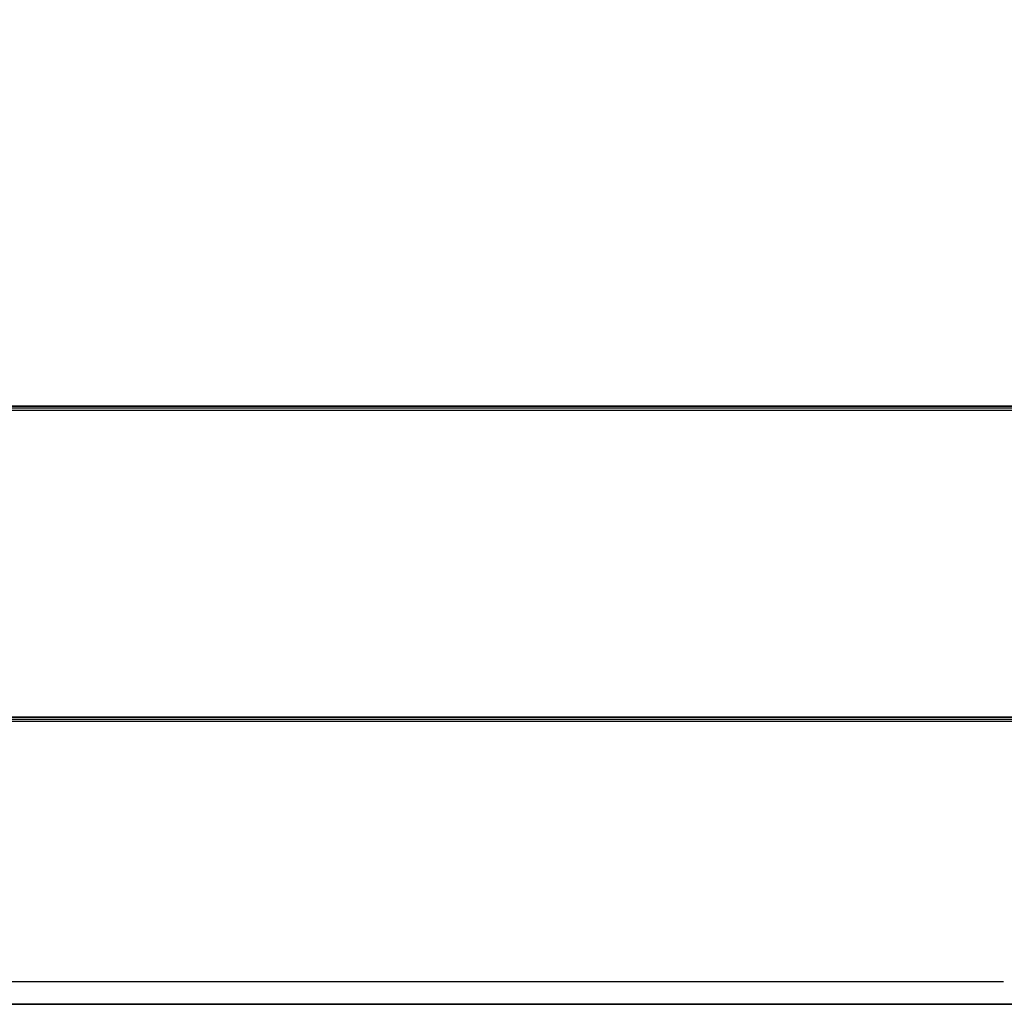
# Model space of a CAD drawing. Header units: millimetres. Extents: x 18084 to 47233, y 38174 to 56392.
# Tile 197 of 253: x 25951 to 25968, y 53647 to 53664. Entities that reach past the tile are written whole.
import ezdxf

# ---------------------------------------------------------------- set-up
doc = ezdxf.new("R2010")
doc.units = ezdxf.units.MM
doc.header["$LTSCALE"] = 100
for name, color, linetype in [('30', 7, 'Continuous'), ('45', 7, 'Continuous'), ('50', 7, 'Continuous')]:
    doc.layers.add(name, color=color, linetype=linetype)

msp = doc.modelspace()

# ---------------------------------------------------------------- linework, layer by layer
at = {"layer": '30', "color": 139}
for points in [[(25858.28, 53657.477), (26293.59, 53657.477), (25858.28, 53657.477)], [(25858.28, 53657.477), (26293.59, 53657.477), (25858.28, 53657.477)], [(25858.28, 53651.995), (26293.59, 53651.995), (25858.28, 53651.995)], [(25858.28, 53651.995), (26293.59, 53651.995), (25858.28, 53651.995)]]:
    msp.add_lwpolyline(points, close=True, dxfattribs=at)
at = {"layer": '30', "color": 7}
msp.add_lwpolyline([(26293.59, 53657.477), (25858.28, 53657.477), (25858.28, 53657.29), (25858.28, 53655.089), (25858.28, 53651.925), (25858.463, 53651.925), (26293.406, 53651.925), (26293.59, 53651.925), (26293.59, 53655.089), (26293.59, 53657.29), (26293.59, 53657.477)], close=True, dxfattribs=at)
msp.add_lwpolyline([(26293.59, 53657.477), (25858.28, 53657.477), (25858.28, 53657.29), (25858.28, 53655.089), (25858.28, 53651.925), (25858.463, 53651.925), (26293.406, 53651.925), (26293.59, 53651.925), (26293.59, 53655.089), (26293.59, 53657.29), (26293.59, 53657.477)], close=True, dxfattribs=at)
msp.add_lwpolyline([(26293.59, 53657.477), (25858.28, 53657.477), (25858.28, 53657.29), (25858.28, 53655.089), (25858.28, 53651.925), (25858.463, 53651.925), (26293.406, 53651.925), (26293.59, 53651.925), (26293.59, 53655.089), (26293.59, 53657.29), (26293.59, 53657.477)], close=True, dxfattribs=at)
msp.add_lwpolyline([(26293.59, 53657.477), (25858.28, 53657.477), (25858.28, 53657.29), (25858.28, 53655.089), (25858.28, 53651.925), (25858.463, 53651.925), (26293.406, 53651.925), (26293.59, 53651.925), (26293.59, 53655.089), (26293.59, 53657.29), (26293.59, 53657.477)], close=True, dxfattribs=at)
msp.add_lwpolyline([(26293.59, 53657.477), (25858.28, 53657.477), (25858.28, 53657.29), (25858.28, 53655.089), (25858.28, 53651.925), (25858.463, 53651.925), (26293.406, 53651.925), (26293.59, 53651.925), (26293.59, 53655.089), (26293.59, 53657.29), (26293.59, 53657.477)], close=True, dxfattribs=at)
msp.add_lwpolyline([(26293.59, 53657.477), (25858.28, 53657.477), (25858.28, 53657.29), (25858.28, 53655.089), (25858.28, 53651.925), (25858.463, 53651.925), (26293.406, 53651.925), (26293.59, 53651.925), (26293.59, 53655.089), (26293.59, 53657.29), (26293.59, 53657.477)], close=True, dxfattribs=at)
at = {"layer": '30', "color": 59}
for points in [[(26293.59, 53657.477), (25858.28, 53657.477), (25858.28, 53657.29), (25858.28, 53655.089), (25858.28, 53651.925), (25858.463, 53651.925), (26293.406, 53651.925), (26293.59, 53651.925), (26293.59, 53655.089), (26293.59, 53657.29), (26293.59, 53657.477)], [(26293.59, 53657.477), (25858.28, 53657.477), (25858.28, 53657.29), (25858.28, 53655.089), (25858.28, 53651.925), (25858.463, 53651.925), (26293.406, 53651.925), (26293.59, 53651.925), (26293.59, 53655.089), (26293.59, 53657.29), (26293.59, 53657.477)], [(26293.555, 53657.444), (25858.312, 53657.444), (25858.312, 53657.26), (25858.312, 53655.084), (25858.312, 53651.958), (25858.496, 53651.958), (26293.371, 53651.958), (26293.555, 53651.958), (26293.555, 53655.084), (26293.555, 53657.26), (26293.555, 53657.444)], [(26293.555, 53657.444), (25858.312, 53657.444), (25858.312, 53657.26), (25858.312, 53655.084), (25858.312, 53651.958), (25858.496, 53651.958), (26293.371, 53651.958), (26293.555, 53651.958), (26293.555, 53655.084), (26293.555, 53657.26), (26293.555, 53657.444)]]:
    msp.add_lwpolyline(points, close=True, dxfattribs=at)
at = {"layer": '30', "color": 7}
msp.add_lwpolyline([(25858.28, 53657.41), (26293.59, 53657.41)], dxfattribs=at)
msp.add_lwpolyline([(25858.28, 53657.41), (26293.59, 53657.41)], dxfattribs=at)
msp.add_lwpolyline([(25858.28, 53657.41), (26293.59, 53657.41)], dxfattribs=at)
msp.add_lwpolyline([(25858.28, 53657.41), (26293.59, 53657.41)], dxfattribs=at)
msp.add_lwpolyline([(25858.28, 53657.41), (26293.59, 53657.41)], dxfattribs=at)
msp.add_lwpolyline([(25858.28, 53657.41), (26293.59, 53657.41)], dxfattribs=at)
at = {"layer": '30', "color": 59}
msp.add_lwpolyline([(25858.28, 53657.41), (26293.59, 53657.41)], dxfattribs=at)
msp.add_lwpolyline([(25858.28, 53657.41), (26293.59, 53657.41)], dxfattribs=at)
at = {"layer": '45', "color": 7}
msp.add_line((25860.116, 53647.327), (25968.079, 53647.327), dxfattribs=at)
at = {"layer": '50', "color": 59}
msp.add_lwpolyline([(25859.86, 53692.034), (26292.01, 53692.034), (26292.01, 53646.928), (25859.86, 53646.928), (25859.86, 53692.034)], close=True, dxfattribs=at)
msp.add_lwpolyline([(25859.86, 53692.034), (26292.01, 53692.034), (26292.01, 53646.928), (25859.86, 53646.928), (25859.86, 53692.034)], close=True, dxfattribs=at)
at = {"layer": '50', "color": 7}
msp.add_lwpolyline([(25859.86, 53646.93), (26292.01, 53646.93)], dxfattribs=at)
msp.add_lwpolyline([(25859.86, 53646.93), (26292.01, 53646.93)], dxfattribs=at)

doc.saveas('drawing.dxf')
